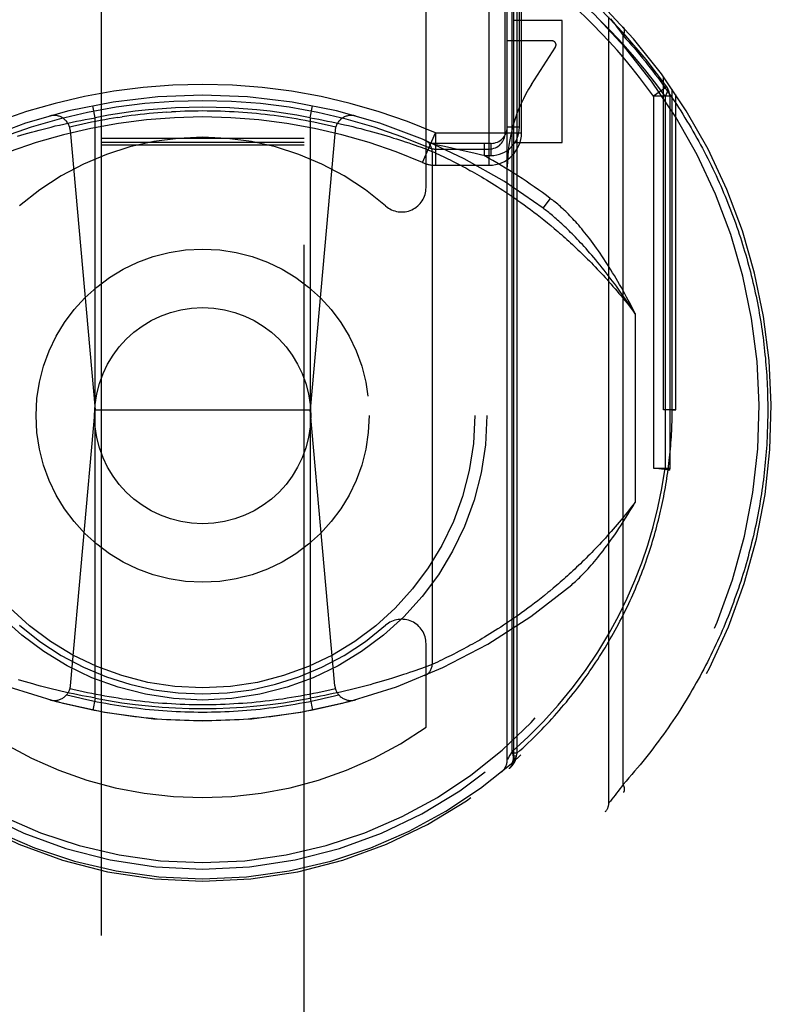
# Model space of a CAD drawing. Header units: inches. Extents: x 0 to 230, y 0 to 149.
# Tile 71 of 92: x 77.368 to 78.294, y 103.108 to 104.319. Entities that reach past the tile are written whole.
import ezdxf

# ---------------------------------------------------------------- set-up
doc = ezdxf.new("R2010")
doc.units = ezdxf.units.IN
doc.header["$LTSCALE"] = 12.635135
doc.header["$MEASUREMENT"] = 0
doc.linetypes.add('HIDDEN', pattern=[0.2, 0.1, -0.1])
doc.layers.add('DEFAULT_2', color=8, linetype='HIDDEN')

msp = doc.modelspace()

# ---------------------------------------------------------------- linework, layer by layer
at = {"layer": 'DEFAULT_2', "color": 8, "linetype": 'HIDDEN'}
for p, q in [((77.4686, 106.9832), (77.4686, 74.9814)), ((77.7186, 74.9814), (77.7186, 106.9832)), ((77.9805, 104.4504), (77.9805, 103.4169)), ((77.9761, 104.4255), (77.9761, 103.4093)), ((77.9461, 104.1402), (77.9461, 104.4137)), ((77.9686, 103.4091), (77.9686, 104.4122)), ((77.9745, 103.419), (77.9745, 104.4048)), ((77.9661, 104.1802), (77.9661, 104.3875)), ((77.9836, 104.1872), (77.9836, 104.3927)), ((77.9861, 104.1802), (77.9861, 104.3875)), ((77.8686, 104.1128), (77.8686, 104.3655)), ((78.0361, 104.3183), (77.9761, 104.3183)), ((78.0361, 104.1683), (78.0361, 104.3183)), ((78.0936, 103.3555), (78.0936, 104.3229)), ((78.0956, 104.3205), (78.0974, 104.3182)), ((78.0974, 104.3182), (78.0992, 104.3158)), ((78.0992, 104.3158), (78.1012, 104.3133)), ((78.1012, 104.3133), (78.103, 104.3109)), ((78.103, 104.3109), (78.1051, 104.3081)), ((78.1051, 104.3081), (78.107, 104.3056)), ((78.107, 104.3056), (78.109, 104.3029)), ((78.109, 104.3029), (78.1112, 104.2999)), ((78.1112, 103.3785), (78.1112, 104.2999)), ((78.0236, 104.2933), (77.9686, 104.2933)), ((77.9984, 104.2397), (78.0278, 104.2856)), ((78.1611, 103.8392), (78.1611, 104.249)), ((78.1649, 104.2367), (78.1486, 104.2251)), ((78.1717, 103.8392), (78.1717, 104.2339)), ((78.1761, 103.8392), (78.1761, 104.2274)), ((78.1486, 104.2251), (78.1486, 103.7674)), ((78.1686, 104.2251), (78.1486, 104.2251)), ((78.1628, 104.2251), (78.1628, 103.7675)), ((78.1686, 104.2251), (78.1686, 103.7675)), ((77.4611, 104.1988), (77.4582, 104.2135)), ((77.5495, 104.2056), (77.5551, 104.206)), ((77.7261, 104.1988), (77.729, 104.2135)), ((77.4173, 104.1898), (77.4225, 104.191)), ((77.4225, 104.191), (77.4277, 104.1921)), ((77.4277, 104.1921), (77.4329, 104.1933)), ((77.4329, 104.1933), (77.4382, 104.1944)), ((77.4382, 104.1944), (77.4435, 104.1954)), ((77.4435, 104.1954), (77.4488, 104.1965)), ((77.4488, 104.1965), (77.4541, 104.1975)), ((77.4611, 103.4846), (77.4611, 104.1988)), ((77.4893, 104.199), (77.4947, 104.1998)), ((77.7261, 104.1988), (77.7261, 103.4846)), ((77.7261, 104.1988), (77.7314, 104.1978)), ((77.7314, 104.1978), (77.7367, 104.1968)), ((77.7367, 104.1968), (77.742, 104.1958)), ((77.742, 104.1958), (77.7473, 104.1947)), ((77.7473, 104.1947), (77.7526, 104.1936)), ((77.7526, 104.1936), (77.7578, 104.1925)), ((77.7578, 104.1925), (77.763, 104.1914)), ((77.763, 104.1914), (77.7682, 104.1902)), ((77.7682, 104.1902), (77.7733, 104.189)), ((77.3697, 104.1772), (77.374, 104.1784)), ((77.374, 104.1784), (77.3785, 104.1797)), ((77.3785, 104.1797), (77.383, 104.181)), ((77.383, 104.181), (77.3877, 104.1823)), ((77.3877, 104.1823), (77.3924, 104.1836)), ((77.3924, 104.1836), (77.3973, 104.1848)), ((77.3973, 104.1848), (77.4022, 104.1861)), ((77.4022, 104.1861), (77.4072, 104.1873)), ((77.4072, 104.1873), (77.4122, 104.1886)), ((77.4122, 104.1886), (77.4173, 104.1898)), ((77.4305, 104.1834), (77.4611, 103.8392)), ((77.7567, 104.1834), (77.7261, 103.8392)), ((77.7733, 104.189), (77.7784, 104.1878)), ((77.7784, 104.1878), (77.7834, 104.1865)), ((77.7834, 104.1865), (77.7883, 104.1853)), ((77.7883, 104.1853), (77.7932, 104.184)), ((77.7932, 104.184), (77.798, 104.1827)), ((77.798, 104.1827), (77.8027, 104.1814)), ((77.8027, 104.1814), (77.8073, 104.1801)), ((77.8073, 104.1801), (77.8118, 104.1789)), ((77.8118, 104.1789), (77.8161, 104.1776)), ((77.8644, 104.1435), (77.8803, 104.1802)), ((77.8803, 104.1802), (77.8803, 104.1402)), ((77.8804, 104.1802), (77.9861, 104.1802)), ((77.9836, 104.1872), (77.9686, 104.1872)), ((77.3655, 104.1759), (77.3697, 104.1772)), ((77.7186, 104.1732), (77.4686, 104.1732)), ((77.7186, 104.1682), (77.4686, 104.1682)), ((77.8161, 104.1776), (77.8204, 104.1763)), ((77.8204, 104.1763), (77.8245, 104.1751)), ((77.8245, 104.1751), (77.8285, 104.1738)), ((77.8285, 104.1738), (77.8324, 104.1726)), ((77.8324, 104.1726), (77.8361, 104.1714)), ((77.8361, 104.1714), (77.8396, 104.1702)), ((77.8396, 104.1702), (77.843, 104.1691)), ((77.843, 104.1691), (77.8474, 104.1677)), ((77.8474, 104.1677), (77.8514, 104.1663)), ((77.8514, 104.1663), (77.8551, 104.165)), ((77.9486, 104.1672), (77.8761, 104.1672)), ((77.9401, 104.1672), (77.9401, 104.1522)), ((77.9486, 104.1522), (77.9486, 104.1672)), ((77.9761, 104.1683), (78.0361, 104.1683)), ((77.7186, 104.165), (77.4686, 104.165)), ((77.8551, 104.165), (77.8585, 104.1638)), ((77.8585, 104.1638), (77.8624, 104.1624)), ((77.8624, 104.1624), (77.8658, 104.1612)), ((77.8658, 104.1612), (77.8692, 104.1599)), ((77.8692, 104.1599), (77.8727, 104.1586)), ((77.8727, 104.1586), (77.8761, 104.1573)), ((77.8761, 104.1573), (77.8761, 103.5261)), ((77.8761, 104.1573), (77.8786, 104.1562)), ((77.8786, 104.1562), (77.8815, 104.1549)), ((77.8915, 104.1632), (77.8791, 104.1659)), ((77.8803, 104.1602), (77.9461, 104.1602)), ((77.8815, 104.1549), (77.8842, 104.1536)), ((77.9003, 104.1613), (77.8915, 104.1632)), ((77.909, 104.1594), (77.9003, 104.1613)), ((77.9179, 104.1574), (77.909, 104.1594)), ((77.9275, 104.1551), (77.9179, 104.1574)), ((77.9373, 104.1528), (77.9275, 104.1551)), ((77.8842, 104.1536), (77.8867, 104.1524)), ((77.8867, 104.1524), (77.8896, 104.151)), ((77.8896, 104.151), (77.8928, 104.1495)), ((77.8928, 104.1495), (77.8954, 104.1482)), ((77.8954, 104.1482), (77.8982, 104.1468)), ((77.8982, 104.1468), (77.9012, 104.1453)), ((77.9012, 104.1453), (77.9044, 104.1437)), ((77.9044, 104.1437), (77.9077, 104.142)), ((77.9077, 104.142), (77.9112, 104.1402)), ((77.9401, 104.1522), (77.9373, 104.1528)), ((77.9401, 104.1522), (77.9486, 104.1522)), ((77.8803, 104.1402), (77.9461, 104.1402)), ((77.9112, 104.1402), (77.9148, 104.1383)), ((77.9148, 104.1383), (77.9174, 104.1369)), ((77.9174, 104.1369), (77.92, 104.1355)), ((77.92, 104.1355), (77.9226, 104.134)), ((77.9226, 104.134), (77.9254, 104.1325)), ((77.9254, 104.1325), (77.9282, 104.1309)), ((77.9282, 104.1309), (77.931, 104.1293)), ((77.931, 104.1293), (77.934, 104.1276)), ((77.934, 104.1276), (77.937, 104.1259)), ((77.937, 104.1259), (77.9401, 104.124)), ((77.9401, 104.124), (77.9432, 104.1222)), ((77.9432, 104.1222), (77.9464, 104.1202)), ((77.9464, 104.1202), (77.9496, 104.1182)), ((77.9496, 104.1182), (77.9529, 104.1162)), ((77.9529, 104.1162), (77.9563, 104.114)), ((77.9563, 104.114), (77.9598, 104.1118)), ((77.9598, 104.1118), (77.9632, 104.1096)), ((77.9632, 104.1096), (77.9668, 104.1072)), ((77.9668, 104.1072), (77.9704, 104.1048)), ((77.9704, 104.1048), (77.9741, 104.1023)), ((77.9741, 104.1023), (77.9778, 104.0998)), ((77.9778, 104.0998), (77.9816, 104.0971)), ((77.9816, 104.0971), (77.9854, 104.0944)), ((77.9854, 104.0944), (77.9893, 104.0916)), ((78.0126, 104.0874), (78.0216, 104.0995)), ((77.9893, 104.0916), (77.9932, 104.0887)), ((77.9932, 104.0887), (77.9972, 104.0858)), ((77.9972, 104.0858), (78.0012, 104.0827)), ((78.0012, 104.0827), (78.0053, 104.0796)), ((78.0053, 104.0796), (78.0094, 104.0763)), ((78.0094, 104.0763), (78.0136, 104.073)), ((78.0136, 104.073), (78.0179, 104.0696)), ((78.0179, 104.0696), (78.0221, 104.0661)), ((78.1261, 103.9576), (78.1261, 103.7258)), ((77.431, 103.4999), (77.4611, 103.8392)), ((77.4611, 103.8392), (77.7261, 103.8392)), ((77.7563, 103.4999), (77.7261, 103.8392)), ((78.1761, 103.8392), (78.1611, 103.8392)), ((78.1717, 103.8392), (78.1761, 103.8392)), ((78.1486, 103.7675), (78.1686, 103.7675)), ((78.1684, 103.7649), (78.1486, 103.7675)), ((78.1686, 103.7675), (78.1684, 103.7649)), ((78.0294, 103.6235), (78.0251, 103.6198)), ((78.0144, 103.611), (78.0102, 103.6077)), ((78.0186, 103.6145), (78.0144, 103.611)), ((77.998, 103.5983), (77.994, 103.5953)), ((78.002, 103.6013), (77.998, 103.5983)), ((78.0061, 103.6045), (78.002, 103.6013)), ((78.0102, 103.6077), (78.0061, 103.6045)), ((77.9824, 103.5868), (77.9786, 103.5842)), ((77.9862, 103.5896), (77.9824, 103.5868)), ((77.9901, 103.5924), (77.9862, 103.5896)), ((77.994, 103.5953), (77.9901, 103.5924)), ((77.964, 103.5743), (77.9605, 103.572)), ((77.9676, 103.5767), (77.964, 103.5743)), ((77.9712, 103.5791), (77.9676, 103.5767)), ((77.9749, 103.5816), (77.9712, 103.5791)), ((77.9786, 103.5842), (77.9749, 103.5816)), ((77.9438, 103.5616), (77.9407, 103.5597)), ((77.947, 103.5636), (77.9438, 103.5616)), ((77.9503, 103.5656), (77.947, 103.5636)), ((77.9537, 103.5677), (77.9503, 103.5656)), ((77.957, 103.5698), (77.9537, 103.5677)), ((77.9605, 103.572), (77.957, 103.5698)), ((77.8686, 103.4488), (77.8686, 103.5516)), ((77.9204, 103.5482), (77.9178, 103.5467)), ((77.9231, 103.5496), (77.9204, 103.5482)), ((77.9259, 103.5512), (77.9231, 103.5496)), ((77.9287, 103.5528), (77.9259, 103.5512)), ((77.9316, 103.5544), (77.9287, 103.5528)), ((77.9346, 103.5561), (77.9316, 103.5544)), ((77.9376, 103.5579), (77.9346, 103.5561)), ((77.9407, 103.5597), (77.9376, 103.5579)), ((77.8995, 103.5372), (77.8966, 103.5357)), ((77.9026, 103.5387), (77.8995, 103.5372)), ((77.9058, 103.5404), (77.9026, 103.5387)), ((77.9092, 103.5422), (77.9058, 103.5404)), ((77.9128, 103.544), (77.9092, 103.5422)), ((77.9153, 103.5454), (77.9128, 103.544)), ((77.9178, 103.5467), (77.9153, 103.5454)), ((77.873, 103.5249), (77.8697, 103.5237)), ((77.8761, 103.5261), (77.873, 103.5249)), ((77.8798, 103.5277), (77.877, 103.5265)), ((77.8826, 103.529), (77.8798, 103.5277)), ((77.8855, 103.5304), (77.8826, 103.529)), ((77.8883, 103.5317), (77.8855, 103.5304)), ((77.8914, 103.5332), (77.8883, 103.5317)), ((77.8939, 103.5344), (77.8914, 103.5332)), ((77.8966, 103.5357), (77.8939, 103.5344)), ((77.8373, 103.5124), (77.8336, 103.5112)), ((77.8408, 103.5135), (77.8373, 103.5124)), ((77.8441, 103.5146), (77.8408, 103.5135)), ((77.8484, 103.5161), (77.8441, 103.5146)), ((77.8523, 103.5174), (77.8484, 103.5161)), ((77.856, 103.5187), (77.8523, 103.5174)), ((77.8593, 103.5199), (77.856, 103.5187)), ((77.8631, 103.5212), (77.8593, 103.5199)), ((77.8664, 103.5224), (77.8631, 103.5212)), ((77.8697, 103.5237), (77.8664, 103.5224)), ((77.3711, 103.5058), (77.3669, 103.5071)), ((77.3755, 103.5045), (77.3711, 103.5058)), ((77.38, 103.5033), (77.3755, 103.5045)), ((77.3846, 103.502), (77.38, 103.5033)), ((77.3893, 103.5007), (77.3846, 103.502)), ((77.394, 103.4994), (77.3893, 103.5007)), ((77.7948, 103.4998), (77.79, 103.4986)), ((77.7996, 103.5011), (77.7948, 103.4998)), ((77.8042, 103.5024), (77.7996, 103.5011)), ((77.8088, 103.5037), (77.8042, 103.5024)), ((77.819, 103.5067), (77.8147, 103.5054)), ((77.8231, 103.5079), (77.819, 103.5067)), ((77.8259, 103.5088), (77.8231, 103.5079)), ((77.8298, 103.51), (77.8259, 103.5088)), ((77.8336, 103.5112), (77.8298, 103.51)), ((77.3989, 103.4981), (77.394, 103.4994)), ((77.4038, 103.4969), (77.3989, 103.4981)), ((77.4089, 103.4956), (77.4038, 103.4969)), ((77.4139, 103.4944), (77.4089, 103.4956)), ((77.419, 103.4932), (77.4139, 103.4944)), ((77.4242, 103.492), (77.419, 103.4932)), ((77.4294, 103.4909), (77.4242, 103.492)), ((77.4347, 103.4898), (77.4294, 103.4909)), ((77.4399, 103.4887), (77.4347, 103.4898)), ((77.4452, 103.4876), (77.4399, 103.4887)), ((77.4505, 103.4866), (77.4452, 103.4876)), ((77.7438, 103.488), (77.7385, 103.4869)), ((77.7491, 103.489), (77.7438, 103.488)), ((77.7543, 103.4901), (77.7491, 103.489)), ((77.7596, 103.4913), (77.7543, 103.4901)), ((77.7648, 103.4924), (77.7596, 103.4913)), ((77.7699, 103.4936), (77.7648, 103.4924)), ((77.775, 103.4948), (77.7699, 103.4936)), ((77.7801, 103.4961), (77.775, 103.4948)), ((77.7851, 103.4973), (77.7801, 103.4961)), ((77.79, 103.4986), (77.7851, 103.4973)), ((77.4558, 103.4856), (77.4505, 103.4866)), ((77.4611, 103.4846), (77.4558, 103.4856)), ((77.4611, 103.4846), (77.4582, 103.4699)), ((77.7261, 103.4846), (77.729, 103.4699)), ((77.7385, 103.4869), (77.7332, 103.4859)), ((77.9745, 103.419), (77.9718, 103.4145)), ((77.9805, 103.4169), (77.9761, 103.4169)), ((77.9805, 103.4169), (77.9796, 103.413)), ((77.9718, 103.4145), (77.97, 103.4114)), ((77.9796, 103.413), (77.9761, 103.413)), ((77.9761, 103.4093), (77.9761, 103.4093)), ((77.9793, 103.4112), (77.9791, 103.4104)), ((77.9796, 103.413), (77.9793, 103.4112)), ((78.1112, 103.3785), (78.109, 103.3755)), ((78.103, 103.3675), (78.1012, 103.3651)), ((78.1051, 103.3703), (78.103, 103.3675)), ((78.107, 103.3728), (78.1051, 103.3703)), ((78.109, 103.3755), (78.107, 103.3728)), ((78.0937, 103.3556), (78.0936, 103.3555)), ((78.0956, 103.3579), (78.0937, 103.3556)), ((78.0974, 103.3602), (78.0956, 103.3579)), ((78.0992, 103.3626), (78.0974, 103.3602)), ((78.1012, 103.3651), (78.0992, 103.3626))]:
    msp.add_line(p, q, dxfattribs=at)
for points in [[(78.1628, 104.2251), (78.1514, 104.2408), (78.139, 104.2566), (78.1257, 104.2728), (78.1114, 104.2891), (78.0961, 104.3053), (78.0798, 104.3216)], [(78.1112, 104.2999), (78.1113, 104.3001), (78.1115, 104.3004), (78.1116, 104.3006), (78.1117, 104.3009), (78.1118, 104.3011), (78.1119, 104.3014), (78.112, 104.3016), (78.1121, 104.3019), (78.1122, 104.3021), (78.1123, 104.3024), (78.1124, 104.3026), (78.1125, 104.3028), (78.1126, 104.3031), (78.1126, 104.3033), (78.1127, 104.3036), (78.1128, 104.3038), (78.1128, 104.304), (78.1129, 104.3043), (78.1129, 104.3045), (78.1129, 104.3047), (78.113, 104.305), (78.113, 104.3052), (78.113, 104.3054), (78.113, 104.3056), (78.113, 104.3059), (78.113, 104.3061), (78.113, 104.3063), (78.113, 104.3065), (78.113, 104.3067), (78.113, 104.3069), (78.113, 104.3071), (78.1129, 104.3073), (78.1129, 104.3075), (78.1129, 104.3077), (78.1128, 104.3079), (78.1128, 104.3081), (78.1127, 104.3082), (78.1126, 104.3084), (78.1126, 104.3086), (78.1125, 104.3088), (78.1124, 104.3089), (78.1123, 104.3091), (78.1122, 104.3092), (78.1121, 104.3094), (78.112, 104.3095), (78.1119, 104.3097), (78.1118, 104.3098), (78.1117, 104.3099)], [(78.1112, 104.2999), (78.1147, 104.296), (78.1182, 104.292), (78.1216, 104.2881), (78.125, 104.2842), (78.1284, 104.2802), (78.1317, 104.2762), (78.135, 104.2722), (78.1382, 104.2682), (78.1414, 104.2642), (78.1446, 104.2602), (78.1477, 104.2562), (78.1508, 104.2521), (78.1538, 104.2481), (78.1568, 104.244), (78.1598, 104.2399), (78.1627, 104.2359), (78.1656, 104.2318), (78.1684, 104.2277), (78.1712, 104.2236), (78.174, 104.2195), (78.1767, 104.2153), (78.1794, 104.2112), (78.1821, 104.2071), (78.1847, 104.203), (78.1872, 104.1988), (78.1898, 104.1947), (78.1923, 104.1905), (78.1948, 104.1863), (78.1972, 104.1822), (78.1996, 104.178), (78.2019, 104.1738), (78.2043, 104.1696), (78.2065, 104.1654), (78.2088, 104.1613), (78.211, 104.1571), (78.2132, 104.1529), (78.2153, 104.1487), (78.2175, 104.1445), (78.2195, 104.1402), (78.2216, 104.136), (78.2236, 104.1318), (78.2256, 104.1276), (78.2275, 104.1234), (78.2294, 104.1192), (78.2313, 104.1149), (78.2331, 104.1107), (78.2349, 104.1065), (78.2367, 104.1022), (78.2384, 104.098), (78.2402, 104.0938), (78.2418, 104.0895), (78.2435, 104.0853), (78.2451, 104.0811), (78.2467, 104.0768), (78.2482, 104.0726), (78.2498, 104.0684), (78.2512, 104.0641), (78.2527, 104.0599), (78.2541, 104.0556), (78.2555, 104.0514), (78.2569, 104.0471), (78.2582, 104.0429), (78.2595, 104.0387), (78.2608, 104.0344), (78.2621, 104.0302), (78.2633, 104.0259), (78.2645, 104.0217), (78.2656, 104.0174), (78.2668, 104.0132), (78.2679, 104.009), (78.2689, 104.0047), (78.27, 104.0005), (78.271, 103.9962), (78.272, 103.992), (78.2729, 103.9877), (78.2739, 103.9835), (78.2748, 103.9793), (78.2756, 103.975), (78.2765, 103.9708), (78.2773, 103.9665), (78.2781, 103.9623), (78.2788, 103.9581), (78.2796, 103.9538), (78.2803, 103.9496), (78.281, 103.9453), (78.2816, 103.9411), (78.2822, 103.9369), (78.2828, 103.9326), (78.2834, 103.9284), (78.2839, 103.9241), (78.2845, 103.9199), (78.2849, 103.9157), (78.2854, 103.9114), (78.2858, 103.9072), (78.2863, 103.9029), (78.2866, 103.8987), (78.287, 103.8944), (78.2873, 103.8902), (78.2876, 103.886), (78.2879, 103.8817), (78.2882, 103.8775), (78.2884, 103.8732), (78.2886, 103.869), (78.2888, 103.8647), (78.2889, 103.8605), (78.289, 103.8562), (78.2891, 103.852), (78.2892, 103.8477), (78.2892, 103.8435), (78.2892, 103.8392)], [(78.1649, 104.2367), (78.1657, 104.2352), (78.1659, 104.2335), (78.1658, 104.2316), (78.1652, 104.2295), (78.1642, 104.2273), (78.1628, 104.2251)], [(77.5495, 104.2056), (77.544, 104.2052), (77.5386, 104.2048), (77.5331, 104.2044), (77.5276, 104.2038), (77.5221, 104.2033), (77.5166, 104.2027), (77.5111, 104.202), (77.5057, 104.2013), (77.5002, 104.2006), (77.4947, 104.1998)], [(77.5936, 104.2071), (77.5881, 104.207), (77.5826, 104.207), (77.5771, 104.2069), (77.5716, 104.2067), (77.5661, 104.2065), (77.5606, 104.2062), (77.5551, 104.206)], [(77.7574, 104.187), (77.752, 104.1883), (77.7467, 104.1896), (77.7413, 104.1908), (77.7359, 104.192), (77.7305, 104.1931), (77.7251, 104.1942), (77.7197, 104.1953), (77.7143, 104.1963), (77.7088, 104.1972), (77.7034, 104.1981), (77.698, 104.199), (77.6925, 104.1998), (77.687, 104.2006), (77.6816, 104.2013), (77.6761, 104.202), (77.6706, 104.2027), (77.6652, 104.2033), (77.6597, 104.2038), (77.6542, 104.2044), (77.6487, 104.2048), (77.6432, 104.2052), (77.6377, 104.2056), (77.6322, 104.206), (77.6267, 104.2062), (77.6212, 104.2065), (77.6157, 104.2067), (77.6102, 104.2069), (77.6046, 104.207), (77.5991, 104.207), (77.5936, 104.2071)], [(77.4893, 104.199), (77.4838, 104.1981), (77.4784, 104.1972), (77.473, 104.1963), (77.4676, 104.1953), (77.4621, 104.1942), (77.4567, 104.1931), (77.4513, 104.192), (77.446, 104.1908), (77.4406, 104.1896), (77.4352, 104.1883), (77.4299, 104.187)], [(77.4541, 104.1975), (77.4594, 104.1984), (77.4611, 104.1988)], [(78.0919, 104.0183), (78.0896, 104.0219), (78.0874, 104.0253), (78.0851, 104.0287), (78.0829, 104.032), (78.0807, 104.0351), (78.0786, 104.0382), (78.0764, 104.0412), (78.0743, 104.0441), (78.0722, 104.0469), (78.0702, 104.0496), (78.0682, 104.0522), (78.0662, 104.0547), (78.0642, 104.0572), (78.0622, 104.0596), (78.0603, 104.0619), (78.0584, 104.0642), (78.0565, 104.0664), (78.0546, 104.0685), (78.0528, 104.0706), (78.051, 104.0725), (78.0492, 104.0745), (78.0474, 104.0764), (78.0456, 104.0782), (78.0439, 104.0799), (78.0422, 104.0816), (78.0405, 104.0833), (78.0388, 104.0849), (78.0372, 104.0864), (78.0355, 104.088), (78.0339, 104.0894), (78.0323, 104.0908), (78.0307, 104.0922), (78.0291, 104.0935), (78.0276, 104.0948), (78.0261, 104.096), (78.0246, 104.0972), (78.0231, 104.0983), (78.0216, 104.0995)], [(78.0855, 104.0142), (78.0828, 104.0174), (78.0802, 104.0206), (78.0777, 104.0237), (78.0752, 104.0267), (78.0727, 104.0296), (78.0703, 104.0323), (78.0679, 104.035), (78.0656, 104.0377), (78.0634, 104.0402), (78.0611, 104.0426), (78.0589, 104.045), (78.0568, 104.0473), (78.0547, 104.0495), (78.0526, 104.0517), (78.0506, 104.0538), (78.0486, 104.0558), (78.0466, 104.0577), (78.0447, 104.0596), (78.0428, 104.0615), (78.0409, 104.0633), (78.0391, 104.065), (78.0373, 104.0667), (78.0356, 104.0683), (78.0338, 104.0699), (78.0321, 104.0714), (78.0305, 104.0729), (78.0288, 104.0743), (78.0272, 104.0757), (78.0256, 104.0771), (78.0241, 104.0784), (78.0226, 104.0796), (78.0211, 104.0809), (78.0196, 104.082), (78.0181, 104.0832), (78.0167, 104.0843), (78.0153, 104.0854), (78.014, 104.0864), (78.0126, 104.0874)], [(78.0221, 104.0661), (78.0265, 104.0624), (78.0286, 104.0606), (78.0308, 104.0587), (78.033, 104.0568), (78.0352, 104.0549), (78.0375, 104.0529), (78.0397, 104.0509), (78.0419, 104.0489), (78.0442, 104.0469), (78.0465, 104.0448), (78.0487, 104.0427), (78.051, 104.0406), (78.0533, 104.0384), (78.0556, 104.0363), (78.058, 104.034), (78.0603, 104.0318), (78.0626, 104.0295), (78.065, 104.0272), (78.0673, 104.0249), (78.0697, 104.0225), (78.0721, 104.0201), (78.0745, 104.0176), (78.0768, 104.0151), (78.0792, 104.0126), (78.0817, 104.0101), (78.0841, 104.0075), (78.0865, 104.0049), (78.0889, 104.0022), (78.0914, 103.9995), (78.0938, 103.9968), (78.0963, 103.994), (78.0987, 103.9912), (78.1012, 103.9883), (78.1037, 103.9855), (78.1061, 103.9825), (78.1086, 103.9796), (78.1111, 103.9765), (78.1136, 103.9735), (78.1161, 103.9704), (78.1186, 103.9673), (78.1211, 103.9641), (78.1236, 103.9609), (78.1261, 103.9576)], [(78.1261, 103.9576), (78.1235, 103.9616), (78.1209, 103.9655), (78.1183, 103.9694), (78.1157, 103.9732), (78.1132, 103.9769), (78.1106, 103.9806), (78.108, 103.9842), (78.1055, 103.9878), (78.103, 103.9913), (78.1004, 103.9947), (78.0979, 103.9981), (78.0954, 104.0014), (78.0929, 104.0047), (78.0904, 104.0079), (78.0879, 104.0111), (78.0855, 104.0142)], [(78.1261, 103.9576), (78.124, 103.9618), (78.1218, 103.966), (78.1197, 103.9701), (78.1175, 103.9742), (78.1154, 103.9781), (78.1133, 103.9821), (78.1111, 103.9859), (78.109, 103.9898), (78.1069, 103.9935), (78.1047, 103.9972), (78.1026, 104.0009), (78.1005, 104.0045), (78.0983, 104.008), (78.0962, 104.0115), (78.0941, 104.0149), (78.0919, 104.0183)], [(77.9805, 103.4169), (77.9841, 103.42), (77.9876, 103.4232), (77.991, 103.4264), (77.9944, 103.4296), (77.9978, 103.4329), (78.0012, 103.4361), (78.0045, 103.4394), (78.0078, 103.4427), (78.011, 103.446), (78.0142, 103.4493), (78.0173, 103.4526), (78.0205, 103.456), (78.0236, 103.4593), (78.0266, 103.4627), (78.0296, 103.4661), (78.0326, 103.4695), (78.0355, 103.4729), (78.0384, 103.4763), (78.0413, 103.4797), (78.0441, 103.4832), (78.0469, 103.4866), (78.0497, 103.4901), (78.0524, 103.4935), (78.0551, 103.497), (78.0577, 103.5005), (78.0603, 103.504), (78.0629, 103.5075), (78.0655, 103.5111), (78.068, 103.5146), (78.0704, 103.5181), (78.0729, 103.5217), (78.0753, 103.5252), (78.0776, 103.5288), (78.08, 103.5323), (78.0823, 103.5359), (78.0846, 103.5395), (78.0868, 103.543), (78.089, 103.5466), (78.0912, 103.5502), (78.0933, 103.5538), (78.0954, 103.5574), (78.0975, 103.561), (78.0995, 103.5646), (78.1015, 103.5682), (78.1035, 103.5719), (78.1054, 103.5755), (78.1073, 103.5791), (78.1092, 103.5827), (78.111, 103.5864), (78.1129, 103.59), (78.1146, 103.5936), (78.1164, 103.5973), (78.1181, 103.6009), (78.1198, 103.6046), (78.1215, 103.6082), (78.1231, 103.6119), (78.1247, 103.6155), (78.1263, 103.6192), (78.1278, 103.6228), (78.1293, 103.6265), (78.1308, 103.6301), (78.1323, 103.6338), (78.1337, 103.6375), (78.1351, 103.6411), (78.1365, 103.6448), (78.1378, 103.6485), (78.1391, 103.6521), (78.1404, 103.6558), (78.1417, 103.6595), (78.1429, 103.6631), (78.1441, 103.6668), (78.1453, 103.6705), (78.1464, 103.6741), (78.1475, 103.6778), (78.1486, 103.6815), (78.1497, 103.6851), (78.1507, 103.6888), (78.1518, 103.6925), (78.1527, 103.6961), (78.1537, 103.6998), (78.1546, 103.7035), (78.1555, 103.7071), (78.1564, 103.7108), (78.1573, 103.7145), (78.1581, 103.7181), (78.1589, 103.7218), (78.1597, 103.7255), (78.1605, 103.7291), (78.1612, 103.7328), (78.1619, 103.7365), (78.1626, 103.7401), (78.1632, 103.7438), (78.1639, 103.7475), (78.1645, 103.7511), (78.165, 103.7548), (78.1656, 103.7585), (78.1661, 103.7621), (78.1666, 103.7658), (78.1671, 103.7695), (78.1676, 103.7731), (78.168, 103.7768), (78.1684, 103.7805), (78.1688, 103.7841), (78.1692, 103.7878), (78.1695, 103.7915), (78.1698, 103.7952), (78.1701, 103.7988), (78.1704, 103.8025), (78.1706, 103.8062), (78.1708, 103.8098), (78.171, 103.8135), (78.1712, 103.8172), (78.1713, 103.8208), (78.1715, 103.8245), (78.1716, 103.8282), (78.1716, 103.8319), (78.1717, 103.8356), (78.1717, 103.8392)], [(78.2892, 103.8392), (78.2892, 103.8349), (78.2892, 103.8306), (78.2891, 103.8263), (78.289, 103.822), (78.2889, 103.8178), (78.2887, 103.8135), (78.2886, 103.8092), (78.2884, 103.8049), (78.2881, 103.8006), (78.2879, 103.7963), (78.2876, 103.792), (78.2873, 103.7877), (78.287, 103.7834), (78.2866, 103.7791), (78.2862, 103.7748), (78.2858, 103.7705), (78.2853, 103.7662), (78.2849, 103.7619), (78.2844, 103.7576), (78.2838, 103.7533), (78.2833, 103.749), (78.2827, 103.7447), (78.2821, 103.7404), (78.2814, 103.7361), (78.2808, 103.7318), (78.2801, 103.7275), (78.2793, 103.7232), (78.2786, 103.7189), (78.2778, 103.7146), (78.277, 103.7102), (78.2761, 103.7059), (78.2753, 103.7016), (78.2744, 103.6973), (78.2734, 103.693), (78.2725, 103.6887), (78.2715, 103.6844), (78.2705, 103.6801), (78.2694, 103.6757), (78.2684, 103.6714), (78.2673, 103.6671), (78.2661, 103.6628), (78.265, 103.6585), (78.2638, 103.6541), (78.2625, 103.6498), (78.2613, 103.6455), (78.26, 103.6412), (78.2587, 103.6369), (78.2573, 103.6325), (78.2559, 103.6282), (78.2545, 103.6239), (78.2531, 103.6196), (78.2516, 103.6152), (78.2501, 103.6109), (78.2485, 103.6066), (78.2469, 103.6023), (78.2453, 103.598), (78.2437, 103.5936), (78.242, 103.5893), (78.2403, 103.585), (78.2386, 103.5807), (78.2368, 103.5763), (78.235, 103.572), (78.2331, 103.5677), (78.2313, 103.5634), (78.2293, 103.5591), (78.2274, 103.5548), (78.2254, 103.5505), (78.2234, 103.5462), (78.2213, 103.5419), (78.2192, 103.5376), (78.2171, 103.5333), (78.215, 103.529), (78.2128, 103.5247), (78.2105, 103.5204), (78.2082, 103.5161), (78.2059, 103.5118), (78.2036, 103.5075), (78.2012, 103.5033), (78.1988, 103.499), (78.1963, 103.4947), (78.1938, 103.4905), (78.1913, 103.4862), (78.1887, 103.482), (78.1861, 103.4777), (78.1834, 103.4735), (78.1808, 103.4693), (78.178, 103.465), (78.1752, 103.4608), (78.1724, 103.4566), (78.1696, 103.4524), (78.1667, 103.4482), (78.1638, 103.444), (78.1608, 103.4399), (78.1578, 103.4357), (78.1547, 103.4315), (78.1516, 103.4274), (78.1485, 103.4233), (78.1453, 103.4191), (78.1421, 103.415), (78.1388, 103.4109), (78.1355, 103.4068), (78.1322, 103.4027), (78.1288, 103.3987), (78.1254, 103.3946), (78.1219, 103.3906), (78.1184, 103.3865), (78.1148, 103.3825), (78.1112, 103.3785)], [(78.1058, 103.5862), (78.1163, 103.6077), (78.1257, 103.6294), (78.1341, 103.651), (78.1416, 103.673), (78.1482, 103.6955), (78.154, 103.7186), (78.1588, 103.7427), (78.1628, 103.7675)], [(78.1628, 103.7675), (78.1645, 103.767), (78.1659, 103.7666), (78.167, 103.7661), (78.1678, 103.7656), (78.1683, 103.7652), (78.1684, 103.7649)], [(78.1261, 103.7258), (78.1236, 103.7226), (78.1212, 103.7194), (78.1187, 103.7162), (78.1162, 103.7131), (78.1137, 103.7101), (78.1113, 103.707), (78.1088, 103.7041), (78.1063, 103.7011), (78.1039, 103.6982), (78.1014, 103.6954), (78.099, 103.6925), (78.0966, 103.6897), (78.0941, 103.687), (78.0917, 103.6843), (78.0893, 103.6816), (78.0869, 103.679), (78.0845, 103.6764), (78.0821, 103.6738), (78.0797, 103.6713), (78.0773, 103.6688), (78.0749, 103.6663), (78.0726, 103.6639), (78.0702, 103.6615), (78.0679, 103.6591), (78.0655, 103.6568), (78.0632, 103.6545), (78.0609, 103.6522), (78.0586, 103.6499), (78.0563, 103.6477), (78.054, 103.6456), (78.0517, 103.6434), (78.0494, 103.6413), (78.0472, 103.6392), (78.0449, 103.6371), (78.0427, 103.6351), (78.0404, 103.6331), (78.0382, 103.6311), (78.036, 103.6292), (78.0338, 103.6272), (78.0316, 103.6253), (78.0294, 103.6235)], [(78.048, 103.6242), (78.0494, 103.6255), (78.051, 103.6268), (78.0525, 103.6282), (78.0541, 103.6297), (78.0558, 103.6312), (78.0574, 103.6328), (78.0591, 103.6345), (78.0608, 103.6362), (78.0626, 103.638), (78.0644, 103.6399), (78.0662, 103.6418), (78.0681, 103.6438), (78.07, 103.6459), (78.0719, 103.6481), (78.0739, 103.6504), (78.0759, 103.6528), (78.0779, 103.6552), (78.08, 103.6578), (78.0821, 103.6604), (78.0843, 103.6631), (78.0865, 103.666), (78.0888, 103.669), (78.0911, 103.672), (78.0934, 103.6752), (78.0958, 103.6786), (78.0983, 103.682), (78.1008, 103.6856), (78.1033, 103.6894), (78.1059, 103.6933), (78.1086, 103.6974), (78.1113, 103.7016), (78.1141, 103.706), (78.117, 103.7106), (78.12, 103.7155), (78.123, 103.7205), (78.1261, 103.7258)], [(78.0251, 103.6198), (78.0208, 103.6162), (78.0186, 103.6145)], [(77.9745, 103.419), (77.9943, 103.437), (78.0132, 103.4559), (78.0313, 103.4759), (78.0485, 103.4968), (78.0648, 103.5187), (78.08, 103.5411), (78.0936, 103.5636), (78.1058, 103.5862)], [(77.877, 103.5265), (77.8761, 103.5261), (77.8761, 103.5261)], [(77.8147, 103.5054), (77.8103, 103.5041), (77.8088, 103.5037)], [(77.4263, 103.4887), (77.4316, 103.4873), (77.4369, 103.4861), (77.4422, 103.4848), (77.4475, 103.4836), (77.4529, 103.4824), (77.4582, 103.4813), (77.4636, 103.4802), (77.4689, 103.4792), (77.4743, 103.4782), (77.4797, 103.4772), (77.4851, 103.4763), (77.4904, 103.4755), (77.4958, 103.4747), (77.5012, 103.4739), (77.5067, 103.4732), (77.5121, 103.4725), (77.5175, 103.4718), (77.5229, 103.4712), (77.5283, 103.4707), (77.5338, 103.4702), (77.5392, 103.4697), (77.5446, 103.4693), (77.5501, 103.4689), (77.5555, 103.4686), (77.5609, 103.4683), (77.5664, 103.468), (77.5718, 103.4678), (77.5773, 103.4677), (77.5827, 103.4676), (77.5882, 103.4675), (77.5936, 103.4675), (77.5991, 103.4675), (77.6045, 103.4676), (77.61, 103.4677), (77.6154, 103.4678), (77.6209, 103.468), (77.6263, 103.4683), (77.6317, 103.4686), (77.6372, 103.4689), (77.6426, 103.4693), (77.6481, 103.4697), (77.6535, 103.4702), (77.6589, 103.4707), (77.6643, 103.4712), (77.6698, 103.4718), (77.6752, 103.4725), (77.6806, 103.4732), (77.686, 103.4739), (77.6914, 103.4747), (77.6968, 103.4755), (77.7022, 103.4763), (77.7076, 103.4772), (77.7129, 103.4782), (77.7183, 103.4792), (77.7237, 103.4802), (77.729, 103.4813), (77.7344, 103.4824), (77.7397, 103.4836), (77.745, 103.4848), (77.7504, 103.4861), (77.7557, 103.4873), (77.761, 103.4887)], [(77.5936, 103.4763), (77.5881, 103.4764), (77.5826, 103.4764), (77.5771, 103.4765), (77.5716, 103.4767), (77.5661, 103.4769), (77.5606, 103.4771), (77.5552, 103.4774), (77.5497, 103.4778), (77.5442, 103.4781), (77.5387, 103.4786), (77.5332, 103.479), (77.5277, 103.4795), (77.5223, 103.4801), (77.5168, 103.4807), (77.5114, 103.4813), (77.5059, 103.482), (77.5004, 103.4828), (77.495, 103.4835), (77.4896, 103.4844), (77.4841, 103.4852), (77.4787, 103.4861), (77.4733, 103.4871), (77.4679, 103.4881), (77.4625, 103.4891), (77.4571, 103.4902), (77.4517, 103.4913), (77.4463, 103.4925), (77.441, 103.4937), (77.4356, 103.4949), (77.4303, 103.4962)], [(77.757, 103.4962), (77.7516, 103.4949), (77.7463, 103.4937), (77.7409, 103.4925), (77.7355, 103.4913), (77.7301, 103.4902), (77.7247, 103.4891), (77.7193, 103.4881), (77.7139, 103.4871), (77.7085, 103.4861), (77.7031, 103.4852), (77.6977, 103.4844), (77.6922, 103.4835), (77.6868, 103.4828), (77.6813, 103.482), (77.6759, 103.4813), (77.6704, 103.4807), (77.665, 103.4801), (77.6595, 103.4795), (77.654, 103.479), (77.6485, 103.4786), (77.6431, 103.4781), (77.6376, 103.4778), (77.6321, 103.4774), (77.6266, 103.4771), (77.6211, 103.4769), (77.6156, 103.4767), (77.6101, 103.4765), (77.6046, 103.4764), (77.5991, 103.4764), (77.5936, 103.4763)], [(77.7816, 103.4824), (77.7762, 103.4809), (77.7708, 103.4795), (77.7653, 103.4781), (77.7599, 103.4767), (77.7545, 103.4754), (77.749, 103.4742), (77.7436, 103.4729), (77.7381, 103.4718), (77.7326, 103.4706), (77.7271, 103.4695), (77.7216, 103.4685), (77.7161, 103.4675), (77.7106, 103.4665), (77.7051, 103.4656), (77.6995, 103.4648), (77.694, 103.4639), (77.6885, 103.4632), (77.6829, 103.4624), (77.6774, 103.4617), (77.6718, 103.4611), (77.6662, 103.4605), (77.6607, 103.4599), (77.6551, 103.4594), (77.6495, 103.4589), (77.6439, 103.4585), (77.6384, 103.4581), (77.6328, 103.4578), (77.6272, 103.4575), (77.6216, 103.4573), (77.616, 103.4571), (77.6104, 103.4569), (77.6048, 103.4568), (77.5992, 103.4567), (77.5936, 103.4567), (77.588, 103.4567), (77.5824, 103.4568), (77.5768, 103.4569), (77.5712, 103.4571), (77.5656, 103.4573), (77.5601, 103.4575), (77.5545, 103.4578), (77.5489, 103.4581), (77.5433, 103.4585), (77.5377, 103.4589), (77.5321, 103.4594), (77.5266, 103.4599), (77.521, 103.4605), (77.5154, 103.4611), (77.5099, 103.4617), (77.5043, 103.4624), (77.4988, 103.4632), (77.4932, 103.4639), (77.4877, 103.4648), (77.4822, 103.4656), (77.4766, 103.4665), (77.4711, 103.4675), (77.4656, 103.4685), (77.4601, 103.4695), (77.4546, 103.4706), (77.4492, 103.4718), (77.4437, 103.4729), (77.4382, 103.4742), (77.4328, 103.4754), (77.4273, 103.4767), (77.4219, 103.4781), (77.4165, 103.4795), (77.4111, 103.4809), (77.4057, 103.4824)], [(77.7332, 103.4859), (77.7279, 103.485), (77.7261, 103.4846)], [(77.9734, 103.4039), (77.9745, 103.4051), (77.9754, 103.4065), (77.976, 103.4082), (77.9763, 103.4101), (77.9763, 103.4122), (77.9759, 103.4144), (77.9754, 103.4167), (77.9745, 103.419)], [(77.97, 103.4114), (77.9689, 103.4096), (77.9687, 103.4092), (77.9686, 103.4091)], [(77.9791, 103.4104), (77.9791, 103.4102), (77.979, 103.4099), (77.9789, 103.4097), (77.9788, 103.4094), (77.9788, 103.4092), (77.9787, 103.409), (77.9786, 103.4087), (77.9785, 103.4085), (77.9784, 103.4082), (77.9783, 103.408), (77.9782, 103.4078), (77.9781, 103.4075), (77.978, 103.4073), (77.9779, 103.4071), (77.9778, 103.4068), (77.9777, 103.4066), (77.9776, 103.4064), (77.9775, 103.4062), (77.9774, 103.4059), (77.9772, 103.4057), (77.9771, 103.4055), (77.977, 103.4053), (77.9769, 103.405), (77.9767, 103.4048), (77.9766, 103.4046), (77.9765, 103.4044), (77.9763, 103.4042), (77.9762, 103.4039), (77.9761, 103.4037), (77.9759, 103.4035), (77.9758, 103.4033), (77.9756, 103.4031), (77.9755, 103.4029), (77.9753, 103.4027), (77.9752, 103.4025), (77.975, 103.4023), (77.9749, 103.4021), (77.9747, 103.4019), (77.9746, 103.4017), (77.9744, 103.4015), (77.9742, 103.4013), (77.9741, 103.4011), (77.9739, 103.4009), (77.9737, 103.4007), (77.9736, 103.4005), (77.9734, 103.4003), (77.9732, 103.4001), (77.9731, 103.3999), (77.9729, 103.3998), (77.9727, 103.3996), (77.9725, 103.3994), (77.9723, 103.3992), (77.9722, 103.399), (77.972, 103.3989), (77.9718, 103.3987), (77.9716, 103.3985), (77.9714, 103.3983), (77.9712, 103.3982), (77.971, 103.398), (77.9708, 103.3978)], [(77.9791, 103.4104), (77.979, 103.4104), (77.9788, 103.4103), (77.9786, 103.4102), (77.9784, 103.4101), (77.9783, 103.41), (77.9781, 103.41), (77.9779, 103.4099), (77.9778, 103.4098), (77.9776, 103.4097), (77.9775, 103.4096), (77.9774, 103.4095), (77.9773, 103.4094), (77.9771, 103.4093), (77.977, 103.4093), (77.9769, 103.4092), (77.9768, 103.4091), (77.9767, 103.409), (77.9766, 103.4089), (77.9765, 103.4088), (77.9765, 103.4087), (77.9764, 103.4086), (77.9763, 103.4085), (77.9763, 103.4084), (77.9762, 103.4083), (77.9762, 103.4082), (77.9761, 103.4081), (77.9761, 103.4081), (77.9761, 103.408), (77.9761, 103.4079), (77.976, 103.4078)], [(77.9793, 103.4112), (77.9791, 103.4111), (77.9789, 103.4111), (77.9787, 103.411), (77.9786, 103.411), (77.9784, 103.4109), (77.9782, 103.4108), (77.9781, 103.4108), (77.9779, 103.4107), (77.9778, 103.4107), (77.9776, 103.4106), (77.9775, 103.4106), (77.9774, 103.4105), (77.9773, 103.4104), (77.9771, 103.4104), (77.977, 103.4103), (77.9769, 103.4103), (77.9768, 103.4102), (77.9767, 103.4101), (77.9767, 103.4101), (77.9766, 103.41), (77.9765, 103.41), (77.9764, 103.4099), (77.9764, 103.4098), (77.9763, 103.4098), (77.9763, 103.4097), (77.9762, 103.4096), (77.9762, 103.4096), (77.9762, 103.4095), (77.9761, 103.4095), (77.9761, 103.4094)], [(78.1117, 103.3684), (78.1118, 103.3686), (78.1119, 103.3687), (78.112, 103.3689), (78.1121, 103.369), (78.1122, 103.3692), (78.1123, 103.3693), (78.1124, 103.3695), (78.1125, 103.3696), (78.1126, 103.3698), (78.1126, 103.37), (78.1127, 103.3702), (78.1128, 103.3703), (78.1128, 103.3705), (78.1129, 103.3707), (78.1129, 103.3709), (78.1129, 103.3711), (78.113, 103.3713), (78.113, 103.3715), (78.113, 103.3717), (78.113, 103.3719), (78.113, 103.3721), (78.113, 103.3723), (78.113, 103.3725), (78.113, 103.3728), (78.113, 103.373), (78.113, 103.3732), (78.113, 103.3734), (78.1129, 103.3737), (78.1129, 103.3739), (78.1129, 103.3741), (78.1128, 103.3744), (78.1128, 103.3746), (78.1127, 103.3748), (78.1126, 103.3751), (78.1126, 103.3753), (78.1125, 103.3755), (78.1124, 103.3758), (78.1123, 103.376), (78.1122, 103.3763), (78.1121, 103.3765), (78.112, 103.3768), (78.1119, 103.377), (78.1118, 103.3773), (78.1117, 103.3775), (78.1116, 103.3778), (78.1115, 103.378), (78.1113, 103.3783), (78.1112, 103.3785)]]:
    msp.add_lwpolyline(points, dxfattribs=at)
for radius in [0.35, 0.335, 0.205, 0.133]:
    msp.add_circle((77.5936, 103.8322), radius, dxfattribs=at)
for centre, radius, start, end in [((77.5936, 103.8322), 0.7, 35.2961, 144.7039), ((77.5936, 103.8392), 0.7, 125.5126, 54.4874), ((77.5936, 103.8392), 0.685, 125.5126, 54.4874), ((77.5936, 103.8322), 0.68, 35.2961, 54.7467), ((78.0236, 104.2883), 0.005, 327.3208, 90), ((77.5936, 103.5197), 0.72, 66.5323, 113.4591), ((78.1566, 104.1382), 0.188, 147.3208, 180), ((77.5936, 103.5267), 0.7, 53.2319, 126.7681), ((78.1486, 104.2251), 0.02, 0, 35.2961), ((77.5936, 103.5197), 0.7, 66.536, 113.464), ((77.5936, 103.5267), 0.685, 78.8469, 101.1531), ((77.5936, 103.5197), 0.68, 66.5362, 113.464), ((77.4106, 104.1816), 0.02, 5.0796, 105.6131), ((77.7766, 104.1816), 0.02, 74.3869, 174.9204), ((77.9461, 104.1802), 0.04, 270, 360), ((77.9461, 104.1802), 0.02, 270, 360), ((77.9486, 104.1872), 0.035, 270, 360), ((77.9486, 104.1872), 0.02, 270, 360), ((77.5936, 103.8322), 0.3425, 48.8739, 131.1261), ((77.8611, 104.1573), 0.015, 0, 67.0137), ((77.8803, 104.1802), 0.02, 246.536, 270), ((77.8803, 104.1802), 0.04, 246.5329, 270), ((77.5936, 103.5267), 0.715, 53.2319, 61.0183), ((77.8386, 104.1128), 0.03, 228.8739, 360), ((77.5936, 103.8417), 0.5825, 180.2464, 359.7536), ((77.5936, 103.8417), 0.5675, 180.2497, 359.7503), ((77.5936, 103.8422), 0.56, 187.6662, 352.3273), ((78.1486, 103.7675), 0.02, 352.3378, 360), ((77.5936, 103.8422), 0.58, 187.6622, 352.3378), ((77.5936, 104.1567), 0.7, 229.529, 310.471), ((77.5936, 103.8322), 0.3425, 228.8739, 311.1261), ((77.8386, 103.5516), 0.03, 0, 131.1261), ((77.8611, 103.5261), 0.015, 292.9863, 360), ((77.411, 103.5017), 0.02, 254.4248, 354.9204), ((77.7762, 103.5017), 0.02, 185.0796, 285.5752), ((77.5936, 104.1567), 0.685, 258.8469, 281.1531), ((77.5936, 103.8422), 0.48, 235.0461, 304.9539), ((77.9486, 103.4091), 0.02, 309.3378, 359.9984), ((77.9611, 103.4093), 0.015, 310.3587, 360), ((78.0786, 103.3555), 0.015, 315.0748, 360)]:
    msp.add_arc(centre, radius, start, end, dxfattribs=at)

doc.saveas('drawing.dxf')
